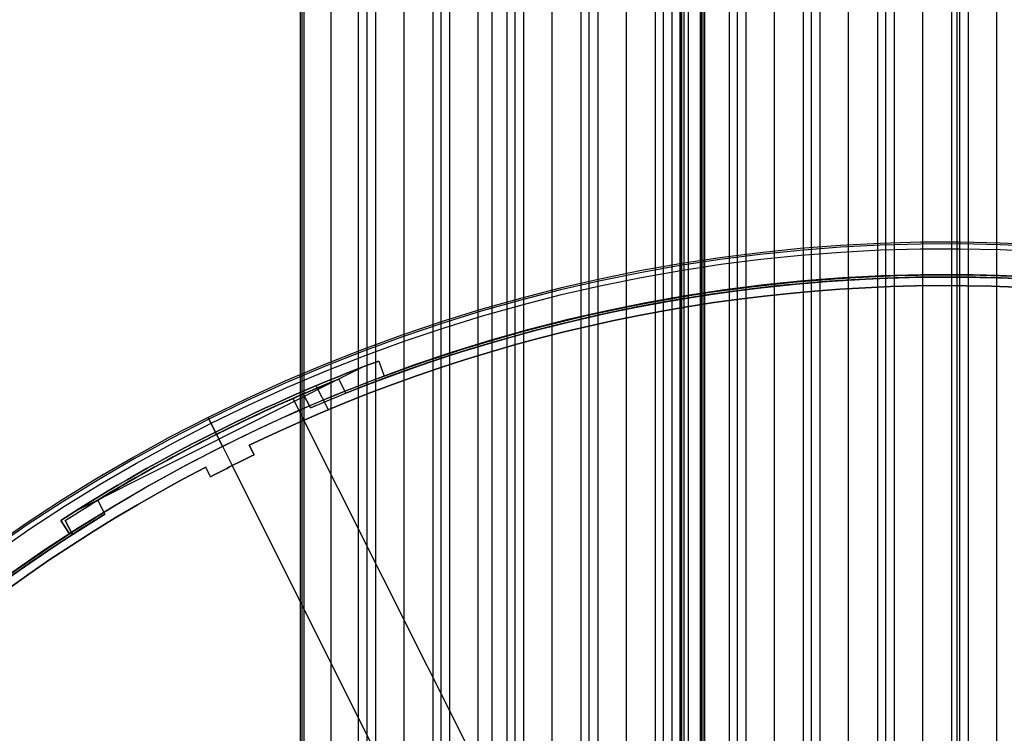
# Model space of a CAD drawing. Extents: x 12895 to 14339, y -6833 to -5581.
# Tile 69 of 79: x 13530 to 13622, y -6274 to -6207. Entities that reach past the tile are written whole.
import ezdxf

# ---------------------------------------------------------------- set-up
doc = ezdxf.new("R2010")
doc.units = 0
doc.layers.get('0').update_dxf_attribs({"linetype": 'CONTINUOUS'})
doc.layers.add('COLOR', color=7, linetype='CONTINUOUS')
doc.layers.add('LUZ', color=7, linetype='CONTINUOUS')

msp = doc.modelspace()

# ---------------------------------------------------------------- linework, layer by layer
for p, q in [((13561.783, -6351.485, 51.095), (13561.783, -5581.563, 51.095)), ((13562.56, -6351.485, 51.518), (13562.56, -5581.496, 51.518)), ((13563.336, -5581.496, 51.941), (13563.336, -6351.485, 51.941)), ((13565.996, -6351.485, 52.311), (13565.996, -5581.496, 52.311)), ((13568.655, -5581.496, 52.681), (13568.655, -6351.485, 52.681)), ((13569.432, -6332.619, 53.104), (13569.432, -5581.496, 53.104)), ((13570.208, -5581.496, 53.527), (13570.208, -6331.92, 53.527)), ((13572.868, -6332.102, 53.897), (13572.868, -5581.496, 53.897)), ((13574.145, -5581.496, 56.001), (13574.145, -6347.221, 56.001)), ((13575.527, -5581.496, 54.268), (13575.527, -6346.018, 54.268)), ((13576.304, -6345.002, 54.691), (13576.304, -5581.496, 54.691)), ((13577.08, -5581.496, 55.114), (13577.08, -6344.033, 55.114)), ((13579.74, -6341.258, 55.484), (13579.74, -5581.496, 55.484)), ((13582.399, -5581.496, 55.854), (13582.399, -6338.83, 55.854)), ((13583.176, -6338.12, 56.277), (13583.176, -5581.496, 56.277)), ((13583.953, -5581.496, 56.7), (13583.953, -6337.438, 56.7)), ((13586.612, -6335.463, 57.071), (13586.612, -5581.496, 57.071)), ((13589.271, -5581.496, 57.441), (13589.271, -6333.72, 57.441)), ((13590.048, -6333.209, 57.864), (13590.048, -5581.496, 57.864)), ((13590.825, -5581.496, 58.287), (13590.825, -6332.718, 58.287)), ((13591.59, -6331.91, 61.568), (13591.59, -5581.496, 61.568)), ((13591.59, -5581.496, 61.568), (13591.59, -6331.91, 61.568)), ((13591.759, -6331.91, 60.837), (13591.759, -5581.496, 60.837)), ((13591.927, -5581.496, 60.107), (13591.927, -6331.91, 60.107)), ((13592.339, -5581.496, 62.768), (13592.339, -6331.397, 62.768)), ((13593.484, -6331.302, 58.657), (13593.484, -5581.496, 58.657)), ((13593.539, -5581.496, 62.018), (13593.539, -6330.91, 62.018)), ((13593.539, -5581.496, 62.018), (13593.539, -6330.91, 62.018)), ((13593.707, -5581.496, 61.287), (13593.707, -6330.91, 61.287)), ((13593.876, -6330.91, 60.557), (13593.876, -5581.496, 60.557)), ((13596.143, -5581.496, 59.027), (13596.143, -6330.064, 59.027)), ((13596.92, -6329.705, 59.45), (13596.92, -5581.496, 59.45)), ((13597.697, -5581.496, 59.873), (13597.697, -6329.362, 59.873)), ((13600.356, -6328.39, 60.244), (13600.356, -5581.496, 60.244)), ((13603.016, -5581.496, 60.614), (13603.016, -6327.567, 60.614)), ((13603.792, -6327.335, 61.037), (13603.792, -5581.496, 61.037)), ((13604.569, -5581.496, 61.46), (13604.569, -6327.118, 61.46)), ((13607.228, -6326.526, 61.83), (13607.228, -5581.496, 61.83)), ((13609.888, -5581.496, 62.201), (13609.888, -6326.07, 62.201)), ((13610.664, -6325.953, 62.623), (13610.664, -5581.496, 62.623)), ((13611.441, -5581.496, 63.046), (13611.441, -6325.849, 63.046)), ((13614.1, -6325.607, 63.417), (13614.1, -5581.496, 63.417)), ((13616.76, -5581.496, 63.787), (13616.76, -6312.094, 63.787)), ((13617.261, -5581.496, 65.955), (13617.261, -6311.886, 65.955)), ((13617.536, -6311.891, 64.21), (13617.536, -5581.496, 64.21)), ((13618.313, -5581.496, 64.633), (13618.313, -6311.977, 64.633)), ((13620.973, -6325.586, 65.003), (13620.973, -5581.496, 65.003)), ((13559.247, -6351.485, 50.742), (13559.247, -5582.586, 50.742)), ((13556.363, -5587.496, 51.896), (13556.363, -6351.485, 51.896)), ((13556.537, -6351.485, 51.142), (13556.537, -5587.496, 51.142)), ((13556.711, -5587.496, 50.388), (13556.711, -6351.485, 50.388))]:
    msp.add_line(p, q)
at = {"layer": 'COLOR'}
for p, q in [((13562.149, -6239.624, -34.1), (13535.509, -6252.975, -34.1)), ((13563.647, -6239.058, -30.6), (13563.647, -6239.058, -34.1)), ((13563.647, -6239.058, -34.1), (13564.163, -6240.449, -34.1)), ((13563.647, -6239.058, -30.6), (13564.163, -6240.449, -30.6)), ((13563.647, -6239.058, -32.35), (13564.163, -6240.449, -32.35)), ((13563.905, -6239.754, -34.1), (13563.905, -6239.754, -30.6)), ((13564.163, -6240.449, -34.1), (13564.163, -6240.449, -30.6)), ((13558.972, -6243.57, -30.6), (13557.857, -6241.344, -30.6)), ((13547.82, -6244.286, -35.8), (13547.82, -6244.286, -11.461)), ((13549.164, -6246.968, -35.8), (13547.82, -6244.286, -35.8)), ((13582.768, -6314.019, 22.446), (13548.093, -6244.83, -10.541)), ((13548.5, -6245.642, -30.6), (13548.5, -6245.642, -34.1)), ((13549.164, -6246.968, -34.1), (13548.5, -6245.642, -34.1)), ((13549.164, -6246.968, -34.1), (13549.164, -6246.968, -35.8)), ((13551.631, -6246.87, -11.269), (13552.08, -6247.764, -10.843)), ((13551.631, -6246.87, -30.6), (13552.08, -6247.764, -30.6)), ((13551.631, -6246.87, -30.6), (13551.631, -6246.87, -11.269)), ((13552.08, -6247.764, -20.721), (13551.631, -6246.87, -20.721)), ((13551.856, -6247.317, -11.056), (13551.856, -6247.317, -30.6)), ((13552.08, -6247.764, -10.843), (13552.08, -6247.764, -30.6)), ((13588.999, -6326.453, 26.2), (13550.06, -6248.756, -10.843)), ((13550.06, -6248.756, -10.843), (13550.06, -6248.756, -30.6)), ((13548.057, -6249.78, -10.843), (13547.608, -6248.886, -11.269)), ((13548.057, -6249.78, -30.6), (13547.608, -6248.886, -30.6)), ((13547.608, -6248.886, -11.269), (13547.608, -6248.886, -30.6)), ((13548.057, -6249.78, -20.721), (13547.608, -6248.886, -20.721)), ((13547.832, -6249.333, -30.6), (13547.832, -6249.333, -11.056)), ((13548.057, -6249.78, -30.6), (13548.057, -6249.78, -10.843)), ((13534.16, -6253.836, -34.1), (13534.16, -6253.836, -30.6)), ((13534.965, -6255.082, -30.6), (13534.16, -6253.836, -30.6)), ((13534.965, -6255.082, -34.1), (13534.16, -6253.836, -34.1)), ((13534.16, -6253.836, -32.35), (13534.965, -6255.082, -32.35)), ((13534.562, -6254.459, -34.1), (13534.562, -6254.459, -30.6)), ((13534.965, -6255.082, -30.6), (13534.965, -6255.082, -34.1))]:
    msp.add_line(p, q, dxfattribs=at)
at = {"layer": 'COLOR', "extrusion": (0, 0, -1)}
for centre, radius, start, end in [((-13616.371, -6381.07, 20.935), 149, 64.24682, 122.51634), ((-13616.371, -6381.07, 10.541), 152.392, 333.38158, 153.38158), ((-13616.371, -6381.07, 30.6), 150, 69.63158, 117.13158), ((-13616.371, -6381.07, 33.2), 150, 69.63158, 117.13158), ((-13616.371, -6381.07, 30.6), 151.483, 57.13158, 69.63158), ((-13616.371, -6381.07, 32.35), 151.483, 57.13158, 69.63158), ((-13616.371, -6381.07, 34.1), 150, 57.13158, 69.63158), ((-13616.371, -6381.07, 20.721), 148, 62.51049, 64.25266), ((-13616.371, -6381.07, 20.935), 149, 4.24682, 62.51634), ((-13616.371, -6381.07, 30.6), 150, 9.63158, 57.13158), ((-13616.371, -6381.07, 33.2), 150, 9.63158, 57.13158)]:
    msp.add_arc(centre, radius, start, end, dxfattribs=at)
at = {"layer": 'COLOR'}
for centre, radius, start, end in [((13616.371, -6381.07, -35.8), 153, 26.61842, 206.61842), ((13616.371, -6381.07, -11.461), 153, 26.61842, 206.61842), ((13616.371, -6381.07, -23.63), 153, 26.61842, 206.61842), ((13616.371, -6381.07, -10.909), 152.834, 26.61842, 206.61842), ((13616.371, -6381.07, -35.8), 150, 26.61842, 206.61842), ((13616.371, -6381.07, -11.269), 149, 57.48366, 115.75318), ((13616.371, -6381.07, -30.6), 149, 57.48366, 115.75318), ((13616.371, -6381.07, -34.1), 151.483, 110.36842, 122.86842), ((13616.371, -6381.07, -10.843), 148, 115.74734, 117.48951), ((13616.371, -6381.07, -30.6), 148, 115.74734, 117.48951), ((13616.371, -6381.07, -11.269), 149, 117.48366, 175.75318), ((13616.371, -6381.07, -30.6), 149, 117.48366, 175.75318)]:
    msp.add_arc(centre, radius, start, end, dxfattribs=at)
at = {"layer": 'COLOR', "extrusion": (-0.89401, -0.448047, -5.98242e-12)}
msp.add_arc((11653.51, -11.461, -9314.159), 1, 113.08513, 180, dxfattribs=at)
at = {"layer": 'LUZ'}
for p, q in [((13559.947, -6240.739, -31.05), (13560.6, -6242.039, -31.05)), ((13560.6, -6242.039, -32.55), (13559.947, -6240.739, -32.55)), ((13559.947, -6240.739, -32.55), (13559.947, -6240.739, -31.05)), ((13559.947, -6240.739, -31.8), (13560.6, -6242.039, -31.8)), ((13560.273, -6241.389, -32.55), (13560.273, -6241.389, -31.05)), ((13556.637, -6242.115, -32.55), (13557.32, -6243.4, -32.55)), ((13556.637, -6242.115, -34.05), (13557.32, -6243.4, -34.05)), ((13556.637, -6242.115, -34.05), (13556.637, -6242.115, -32.55)), ((13557.32, -6243.4, -33.3), (13556.637, -6242.115, -33.3)), ((13560.6, -6242.039, -32.55), (13560.6, -6242.039, -31.05)), ((13555.685, -6242.529, -31.05), (13691.157, -6512.537, -31.05)), ((13555.685, -6242.529, -32.55), (13691.157, -6512.537, -32.55)), ((13556.979, -6242.758, -34.05), (13556.979, -6242.758, -32.55)), ((13557.32, -6243.4, -34.05), (13557.32, -6243.4, -32.55)), ((13548.543, -6245.882, -32.55), (13548.543, -6245.882, -31.05)), ((13545.358, -6247.527, -32.55), (13545.358, -6247.527, -34.05)), ((13538.255, -6253.25, -31.05), (13537.602, -6251.95, -31.05)), ((13537.602, -6251.95, -32.55), (13537.602, -6251.95, -31.05)), ((13537.602, -6251.95, -32.55), (13538.255, -6253.25, -32.55)), ((13537.602, -6251.95, -31.8), (13538.255, -6253.25, -31.8)), ((13537.928, -6252.6, -31.05), (13537.928, -6252.6, -32.55)), ((13538.255, -6253.25, -32.55), (13538.255, -6253.25, -31.05)), ((13534.564, -6253.853, -34.05), (13534.564, -6253.853, -32.55)), ((13535.247, -6255.138, -32.55), (13534.564, -6253.853, -32.55)), ((13535.247, -6255.138, -34.05), (13534.564, -6253.853, -34.05)), ((13534.564, -6253.853, -33.3), (13535.247, -6255.138, -33.3)), ((13534.906, -6254.495, -34.05), (13534.906, -6254.495, -32.55)), ((13535.247, -6255.138, -34.05), (13535.247, -6255.138, -32.55))]:
    msp.add_line(p, q, dxfattribs=at)
at = {"layer": 'LUZ', "extrusion": (0, 0, -1)}
for centre, radius, start, end in [((-13616.371, -6381.07, 34.05), 149.8, 66.78401, 117.21083), ((-13616.371, -6381.07, 33.3), 149.8, 66.78401, 117.21083), ((-13616.371, -6381.07, 31.05), 149.8, 68.14204, 118.56887), ((-13616.371, -6381.07, 32.55), 149.8, 68.14204, 117.21083), ((-13616.371, -6381.07, 31.05), 151.25, 58.61486, 68.09605), ((-13616.371, -6381.07, 34.05), 151.25, 57.25683, 66.73802), ((-13616.371, -6381.07, 33.3), 151.25, 57.25683, 66.73802), ((-13616.371, -6381.07, 32.55), 151.25, 58.61486, 66.73802), ((-13616.371, -6381.07, 32.55), 149.8, 66.78401, 68.14204), ((-13616.371, -6381.07, 32.55), 151.25, 57.25683, 58.61486), ((-13616.371, -6381.07, 31.05), 149.8, 8.14204, 58.56887), ((-13616.371, -6381.07, 34.05), 149.8, 6.78401, 57.21083), ((-13616.371, -6381.07, 33.3), 149.8, 6.78401, 57.21083), ((-13616.371, -6381.07, 32.55), 149.8, 8.14204, 57.21083)]:
    msp.add_arc(centre, radius, start, end, dxfattribs=at)
at = {"layer": 'LUZ'}
for centre, radius, start, end in [((13616.371, -6381.07, -32.55), 149.8, 62.78917, 111.85796), ((13616.371, -6381.07, -31.8), 149.8, 61.43113, 111.85796), ((13616.371, -6381.07, -31.8), 151.25, 111.90395, 121.38514), ((13616.371, -6381.07, -32.55), 151.25, 111.90395, 113.26198), ((13616.371, -6381.07, -32.55), 151.25, 113.26198, 121.38514), ((13616.371, -6381.07, -31.8), 149.8, 121.43113, 171.85796), ((13616.371, -6381.07, -32.55), 149.8, 121.43113, 122.78917), ((13616.371, -6381.07, -32.55), 149.8, 122.78917, 171.85796)]:
    msp.add_arc(centre, radius, start, end, dxfattribs=at)

doc.saveas('drawing.dxf')
